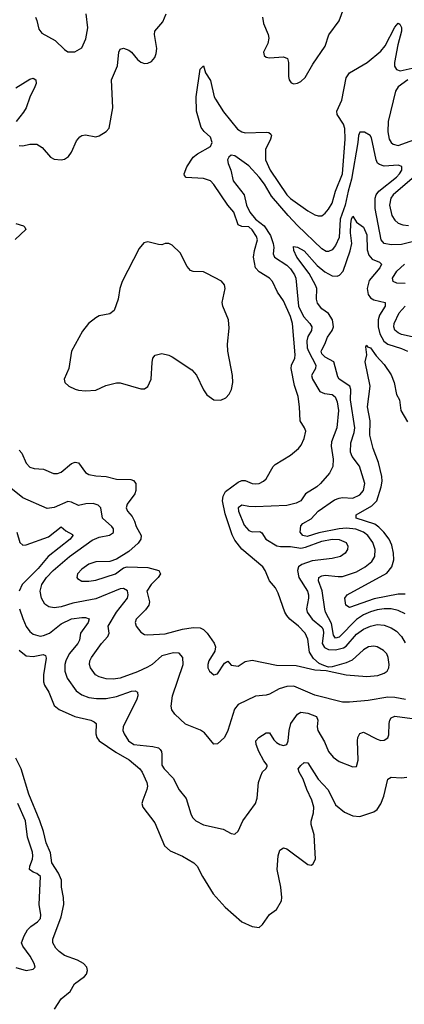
# Model space of a CAD drawing. Header units: inches. Extents: x 1694797 to 1849917, y 907313 to 1017959.
# Tile 254 of 256: x 1792132 to 1794345, y 952056 to 957716. Entities that reach past the tile are written whole.
import ezdxf

# ---------------------------------------------------------------- set-up
doc = ezdxf.new("R2010")
doc.units = ezdxf.units.IN
doc.header["$MEASUREMENT"] = 0
doc.layers.add('B7995', color=7, linetype='Continuous')

msp = doc.modelspace()

# ---------------------------------------------------------------- linework, layer by layer
at = {"layer": 'B7995', "color": 5}
for points, elevation in [([(1793530.2, 957729.8), (1793534.3, 957694.3), (1793562.6, 957630), (1793566, 957610), (1793560.3, 957579.8), (1793534.4, 957530), (1793538, 957510), (1793550, 957500.4), (1793570, 957497), (1793650, 957503), (1793672.4, 957492.4), (1793679.3, 957470), (1793678.9, 957390), (1793682.6, 957370), (1793693.4, 957353.4), (1793710, 957347.7), (1793730, 957351.5), (1793750, 957360.7), (1793775.8, 957384.2), (1793819.7, 957460.3), (1793890, 957563.7), (1793911.2, 957628.8), (1793969.8, 957710), (1793997.1, 957782.9)], 820), ([(1792130, 956993), (1792150, 956990.4), (1792190, 957000.8), (1792230, 957000.2), (1792261.5, 956981.5), (1792310, 956926.4), (1792330, 956914.4), (1792370, 956910.4), (1792390, 956914.4), (1792413.6, 956930), (1792430, 956953.4), (1792459.6, 957020.4), (1792477.6, 957042.4), (1792490, 957050.4), (1792510, 957054), (1792570, 957042), (1792590, 957047.3), (1792630, 957074), (1792647.7, 957092.3), (1792668.1, 957210), (1792660.7, 957370), (1792694.4, 957450), (1792703.1, 957530), (1792710, 957545.5), (1792730, 957551.3), (1792760.4, 957540.4), (1792774.9, 957530), (1792810, 957487.2), (1792830, 957472), (1792850, 957464.9), (1792870, 957466), (1792890, 957475.3), (1792910, 957498), (1792918.2, 957521.8), (1792920.7, 957550), (1792908.2, 957630), (1792910.7, 957649.3), (1792956.7, 957703.3), (1792975.4, 957750)], 820), ([(1792222.4, 957730), (1792230.3, 957710.3), (1792242, 957662), (1792259.3, 957639.3), (1792336.5, 957596.5), (1792390, 957544), (1792410, 957530.7), (1792450, 957530.7), (1792490, 957554), (1792513.3, 957606.7), (1792523.8, 957670), (1792514.3, 957750)], 840), ([(1792130, 955241.5), (1792144.2, 955224.2), (1792170, 955167), (1792190, 955144.4), (1792215, 955135), (1792270, 955131.3), (1792326.8, 955106.8), (1792350, 955106.5), (1792370, 955114.2), (1792430, 955165.4), (1792451.8, 955171.8), (1792470, 955167.7), (1792510, 955113.4), (1792530, 955102), (1792570, 955094.2), (1792630, 955090.2), (1792690, 955074.4), (1792771.8, 955071.8), (1792786.2, 955066.2), (1792799.7, 955050), (1792800.2, 955010), (1792794.3, 954990), (1792751.1, 954930), (1792745.4, 954910), (1792753, 954890), (1792779.2, 954859.2), (1792793.5, 954833.5), (1792802.8, 954802.8), (1792831.2, 954750), (1792829.3, 954730), (1792813.2, 954706.8), (1792760.8, 954659.2), (1792690, 954614.8), (1792650, 954602), (1792570, 954599.4), (1792530, 954585.7), (1792490, 954557.1), (1792465, 954530), (1792460.3, 954510), (1792464.1, 954504.1), (1792490, 954488.8), (1792530, 954487.7), (1792570, 954493.6), (1792684.2, 954530), (1792730, 954564), (1792750, 954570.2), (1792870, 954566.3), (1792932.2, 954550), (1792942.3, 954530), (1792928.4, 954510), (1792887.8, 954470), (1792863.9, 954430), (1792878.5, 954370), (1792875.2, 954350), (1792856.9, 954323.1), (1792802.8, 954270), (1792796.9, 954250), (1792803.1, 954230), (1792830, 954195.3), (1792850, 954182.6), (1792870, 954179.6), (1792970, 954185.1), (1793070, 954211.6), (1793130, 954221.9), (1793170, 954219.3), (1793190.1, 954210.1), (1793210.1, 954190.1), (1793251.7, 954131.7), (1793259.6, 954110), (1793254.5, 954085.5), (1793220.2, 954030), (1793214.9, 954010), (1793215.6, 953990), (1793224.6, 953970), (1793250, 953948.9), (1793270, 953954.9), (1793310, 954017.3), (1793330, 954028), (1793350, 954005.3), (1793390, 953999.5), (1793430, 954026.5), (1793470, 954034.9), (1793610, 954005.5), (1793722.9, 954002.9), (1793830, 953978), (1793895.3, 953975.3), (1794010.3, 953950.3), (1794130, 953941), (1794193.1, 953946.9), (1794230, 953959.1), (1794246.3, 953970), (1794255.8, 953990), (1794257.7, 954010), (1794251.7, 954050), (1794243.9, 954070), (1794226.3, 954090), (1794189.3, 954110), (1794170, 954114.6), (1794139.3, 954110), (1794110, 954092.7), (1794045.5, 954034.5), (1794010, 954018.2), (1793930, 953996.2), (1793910, 953994), (1793882.7, 954002.7), (1793855.9, 954015.9), (1793823.1, 954043.1), (1793800, 954080), (1793790, 954154.5), (1793774.5, 954190), (1793736.8, 954230), (1793686.4, 954270), (1793668.7, 954290), (1793657.8, 954310), (1793620.1, 954420.1), (1793603.7, 954450), (1793569.5, 954490), (1793545.1, 954550), (1793531.8, 954570), (1793410, 954672.8), (1793370, 954723), (1793355.2, 954755.2), (1793315.2, 954875.2), (1793299.2, 954950), (1793302.3, 954977.7), (1793315.8, 955004.2), (1793390, 955058.2), (1793410, 955067), (1793430, 955066.4), (1793470, 955048.8), (1793490, 955047), (1793510, 955050.4), (1793536, 955064), (1793550, 955077.3), (1793590, 955147.3), (1793601.4, 955158.5), (1793690, 955213.1), (1793735.8, 955250), (1793752.4, 955270), (1793770, 955307.7), (1793778.9, 955350), (1793771.6, 955370), (1793746.3, 955410), (1793743.2, 955490), (1793735.2, 955550), (1793712.7, 955612.7), (1793694.5, 955710), (1793697, 955730), (1793714.6, 955770), (1793717.5, 955790), (1793702.3, 955970), (1793690, 956009.7), (1793650, 956099.8), (1793615.4, 956150), (1793587.8, 956210), (1793569.8, 956230), (1793510, 956266.6), (1793489.9, 956290), (1793477.5, 956350), (1793482.6, 956390), (1793499.9, 956450), (1793495.4, 956470), (1793470, 956508.8), (1793450, 956525.8), (1793410, 956526.6), (1793390, 956536.5), (1793364.1, 956610), (1793330.5, 956650), (1793250, 956767.7), (1793230, 956789), (1793190, 956802.1), (1793090, 956807.8), (1793080, 956820.1), (1793077.7, 956830), (1793093.6, 956870), (1793130, 956924.7), (1793155.2, 956944.8), (1793230, 956986.2), (1793239.4, 957010), (1793230, 957040.4), (1793193.2, 957073.2), (1793175.7, 957095.7), (1793149.9, 957189.9), (1793147.3, 957272.7), (1793170, 957430.8), (1793190, 957450.7), (1793201.1, 957410), (1793230, 957366.7), (1793251.9, 957271.9), (1793258.6, 957258.6), (1793305.6, 957185.6), (1793386.1, 957086.1), (1793410, 957070.6), (1793430, 957065.5), (1793550.1, 957070.1), (1793566.5, 957066.5), (1793577.2, 957057.2), (1793580.8, 957050), (1793574.8, 957030), (1793546, 956970), (1793547.3, 956910), (1793574, 956850), (1793670, 956708.2), (1793690, 956687.1), (1793790, 956616.8), (1793830, 956594.2), (1793850, 956587.9), (1793870, 956588.9), (1793890, 956603.1), (1793910, 956626.3), (1793930, 956661.7), (1793949.9, 956730), (1793989.6, 956830.4), (1794004.3, 957030), (1794003, 957090), (1793995.1, 957115.1), (1793959.5, 957170), (1793957, 957190), (1793986.2, 957253.8), (1794010, 957381.7), (1794030, 957410.2), (1794130.9, 957469.1), (1794210, 957535.5), (1794234.5, 957565.5), (1794290, 957672.1), (1794310, 957695.6), (1794320.5, 957690), (1794330, 957671), (1794328.5, 957650), (1794307.9, 957572.1), (1794288, 957470), (1794288.8, 957448.8), (1794300.2, 957430), (1794321.5, 957421.5), (1794390, 957436.3)], 780), ([(1792110, 957324.2), (1792190, 957373.8), (1792210, 957378.9), (1792225.5, 957370), (1792226.5, 957350), (1792219.7, 957330), (1792190.9, 957270), (1792169.5, 957210), (1792155.1, 957184.9), (1792111.4, 957130)], 820), ([(1794365.4, 957370), (1794310.1, 957329.9), (1794294.5, 957305.5), (1794252.1, 957130), (1794250.5, 957070.5), (1794258.3, 957030), (1794269.2, 957009.2), (1794280.7, 957000.7), (1794310, 956993.3), (1794470, 957050.6)], 780), ([(1794390, 956439), (1794330, 956424), (1794270, 956421.5), (1794230, 956429.4), (1794213.1, 956450), (1794178.2, 956630), (1794176.9, 956690), (1794183.1, 956710), (1794198, 956730), (1794300.5, 956810), (1794318, 956830), (1794330.2, 956850), (1794331.2, 956871.2), (1794310, 956879.2), (1794230, 956873.9), (1794202.7, 956882.7), (1794192, 956892), (1794183.2, 956910), (1794157.2, 957037.2), (1794149, 957050), (1794116, 957070), (1794090, 957069), (1794081.1, 957050), (1794078.5, 957010), (1794041.7, 956798.3), (1794021.5, 956730), (1794005.2, 956650), (1793976.5, 956570), (1793970, 956463.7), (1793950, 956416.9), (1793930, 956393.7), (1793910, 956383.2), (1793896.1, 956383.9), (1793870, 956397.8), (1793730, 956533), (1793677.1, 956590), (1793581.3, 956701.3), (1793540.8, 956770), (1793510, 956811.4), (1793450, 956875.8), (1793370, 956933.4), (1793350, 956938), (1793334.9, 956925.1), (1793328.5, 956910), (1793331.6, 956890), (1793348.1, 956850), (1793361, 956790), (1793423.8, 956710), (1793437.7, 956650), (1793456.7, 956610), (1793488.3, 956570), (1793538, 956530), (1793574.8, 956474.8), (1793591.2, 956428.8), (1793594.5, 956405.5), (1793591.2, 956370), (1793598.9, 956350), (1793670, 956305), (1793690, 956284.5), (1793713.4, 956250), (1793720.7, 956230), (1793736.7, 956070), (1793765.8, 956010), (1793801.9, 955970), (1793813.9, 955950), (1793812.2, 955930), (1793790, 955895.2), (1793784.2, 955870), (1793787.2, 955830), (1793793.4, 955810), (1793835.6, 955730), (1793834.7, 955710), (1793811.9, 955670), (1793816.7, 955650), (1793859.3, 955579.3), (1793886.8, 955566.8), (1793930, 955560.5), (1793948.3, 955548.3), (1793958.4, 955518.4), (1793966.3, 955470), (1793957, 955370), (1793925.8, 955290), (1793924.9, 955264.9), (1793936.8, 955190), (1793933.1, 955146.9), (1793914, 955110), (1793863.9, 955050), (1793842.2, 955030), (1793777.2, 954990), (1793749.9, 954950.1), (1793723.9, 954936.1), (1793670, 954923), (1793490, 954915.6), (1793450, 954916.6), (1793410, 954925.4), (1793390, 954910.3), (1793391.3, 954890), (1793424.8, 954810), (1793450, 954779.2), (1793470, 954771.6), (1793514.5, 954774.5), (1793525.8, 954765.8), (1793548, 954730), (1793611.2, 954691.2), (1793633.3, 954686.7), (1793690, 954687.1), (1793750, 954678), (1793777.1, 954683), (1793870, 954718.7), (1793930, 954729), (1793970, 954726.9), (1794010.8, 954710), (1794020.3, 954690), (1794018.7, 954670), (1794005.7, 954650), (1793978, 954630), (1793930, 954617.9), (1793815, 954605), (1793755.1, 954584.9), (1793736.8, 954570), (1793731, 954550), (1793739.2, 954510), (1793788.4, 954430), (1793793.7, 954410), (1793794.3, 954390), (1793782.5, 954330), (1793785.7, 954310), (1793814.8, 954270), (1793870, 954224.7), (1793877.7, 954210), (1793879.5, 954190), (1793873, 954130), (1793886.2, 954106.2), (1793910, 954095.7), (1793950, 954094.1), (1793994.8, 954105.2), (1794010, 954114.9), (1794070, 954184.5), (1794110, 954211.7), (1794150.5, 954230.5), (1794190, 954238.6), (1794230, 954236), (1794270, 954220.6), (1794299.9, 954199.9), (1794329.9, 954169.9), (1794350, 954134)], 760), ([(1794404.6, 956815.4), (1794281.1, 956710), (1794268.3, 956690), (1794260.8, 956650), (1794273.1, 956590), (1794290, 956563.2), (1794310, 956545.8), (1794335.9, 956535.9), (1794370, 956533.4)], 780), ([(1792110, 956544.1), (1792154, 956530), (1792162.6, 956522.6), (1792167.4, 956510), (1792107, 956453)], 780), ([(1794350, 954300.8), (1794310, 954319.6), (1794270, 954329.5), (1794230, 954328.7), (1794190, 954323.3), (1794150, 954311.3), (1794110, 954294.1), (1794070, 954267.9), (1793970, 954165.6), (1793950, 954161.3), (1793937.2, 954177.2), (1793925.7, 954245.7), (1793892.8, 954310), (1793888.1, 954328.1), (1793872.3, 954432.3), (1793851.7, 954490), (1793854.4, 954510), (1793870, 954519.1), (1793890, 954522.7), (1793965.6, 954514.4), (1793990, 954515.7), (1794070, 954541.5), (1794119.3, 954570), (1794158.1, 954601.9), (1794175.2, 954630), (1794178.1, 954670), (1794164.1, 954710), (1794136.3, 954750), (1794110.5, 954770.5), (1794067.1, 954787.1), (1794012.5, 954792.5), (1793970, 954789.4), (1793854, 954766), (1793785.7, 954745.7), (1793760.6, 954750), (1793746.9, 954770), (1793750, 954807), (1793760.5, 954819.5), (1793810, 954847.2), (1793850, 954891), (1793944.2, 954955.8), (1793970, 954966.1), (1793990, 954968.4), (1794050, 954966.1), (1794090, 954984.4), (1794110.4, 955010), (1794117.4, 955050), (1794086.9, 955150), (1794044.9, 955204.9), (1794034.8, 955230), (1794037.2, 955282.8), (1794057, 955343), (1794060.6, 955370), (1794035.6, 955530), (1794037.6, 955590), (1794032.5, 955610), (1793971.4, 955650), (1793962.5, 955662.5), (1793940.7, 955750), (1793890, 955775.8), (1793870, 955794.5), (1793867, 955810), (1793870, 955818.9), (1793888, 955850), (1793903.4, 955890), (1793930.3, 955929.7), (1793938.4, 955950), (1793933, 955990), (1793910, 956026.4), (1793870, 956054.4), (1793846.1, 956086.1), (1793840.5, 956110), (1793841.2, 956170), (1793834.7, 956190), (1793797.8, 956257.8), (1793727.2, 956350), (1793709.1, 956390), (1793708, 956412), (1793730, 956408.9), (1793770, 956387.3), (1793843.1, 956303.1), (1793887.1, 956267.1), (1793930, 956243), (1793958.6, 956241.4), (1793972.8, 956247.2), (1793993.7, 956270), (1794033.2, 956386.8), (1794044.3, 956430), (1794036.4, 956490), (1794038, 956542), (1794042.2, 956570), (1794050, 956585.5), (1794070, 956552.7), (1794110, 956523.1), (1794130, 956479.3), (1794132, 956392), (1794141.5, 956361.5), (1794160.2, 956340.2), (1794202.2, 956322.2), (1794213.2, 956310), (1794205.4, 956290), (1794143.8, 956216.2), (1794131.6, 956170), (1794136.8, 956136.8), (1794150, 956117.4), (1794170, 956105.1), (1794234.6, 956090), (1794236.1, 956070), (1794203.3, 956016.7), (1794195, 955990), (1794194.2, 955950), (1794204, 955910), (1794228.1, 955868.1), (1794250, 955851), (1794330, 955824.9), (1794363.2, 955810)], 740), ([(1794350, 956199.4), (1794301.4, 956201.4), (1794280.3, 956210), (1794276.5, 956230), (1794302.6, 956270), (1794345.5, 956310)], 760), ([(1794390, 955893.2), (1794330, 955906.4), (1794310, 955915.1), (1794291.3, 955931.3), (1794285.9, 955950), (1794287.3, 955970), (1794316.1, 956030), (1794350.7, 956070)], 760), ([(1794350, 954412.6), (1794310, 954412.8), (1794172.6, 954387.4), (1794030, 954336.1), (1794009, 954350), (1794003.5, 954390), (1794016.9, 954410), (1794244.8, 954535.2), (1794274, 954570), (1794284.3, 954610), (1794283.1, 954650), (1794274.4, 954694.4), (1794257.6, 954730), (1794228.4, 954770), (1794199.1, 954799.1), (1794175, 954815), (1794068.2, 954850), (1794068.4, 954870), (1794158.1, 954921.9), (1794187.5, 954950), (1794212.1, 955030), (1794217, 955063), (1794215.9, 955090), (1794196.7, 955170), (1794166.5, 955250), (1794147.8, 955327.8), (1794149.1, 955410), (1794133.5, 955490), (1794147.9, 955610), (1794120.7, 955750), (1794129.6, 955790), (1794124.1, 955835.9), (1794130, 955844.7), (1794134.4, 955834.4), (1794150, 955830.3), (1794183.3, 955783.3), (1794230, 955734.7), (1794270, 955674.7), (1794287.2, 955630), (1794301, 955561), (1794317.1, 955530), (1794325.6, 955470), (1794363.8, 955403.8)], 720), ([(1794352.8, 953807.2), (1794290, 953820.1), (1794250, 953822.1), (1794137.7, 953802.3), (1794030, 953791.9), (1793990, 953792.7), (1793830, 953832.4), (1793710, 953884.6), (1793670, 953883.3), (1793626, 953870), (1793570, 953838.6), (1793550, 953832.2), (1793490, 953828.1), (1793390, 953779.1), (1793368.4, 953751.6), (1793330, 953630.5), (1793310, 953590.4), (1793270, 953553.4), (1793250, 953550.7), (1793196, 953616), (1793172.3, 953632.3), (1793086.1, 953666.1), (1793024, 953724), (1793008.2, 953748.2), (1793004.7, 953770), (1793012.4, 953830), (1793072.3, 954010), (1793070.1, 954050.1), (1793050, 954075.2), (1793017, 954077), (1792950, 954058.2), (1792894.2, 954010), (1792866.9, 953993.1), (1792810, 953967.2), (1792710, 953930.7), (1792670, 953924.1), (1792630, 953926.1), (1792590, 953937.5), (1792569.1, 953950), (1792540.2, 953990), (1792534, 954010), (1792535.6, 954030), (1792544.7, 954050), (1792603.2, 954130), (1792639.7, 954170), (1792646.8, 954190), (1792641.1, 954230), (1792689.3, 954310.7), (1792752.8, 954390), (1792756.1, 954410), (1792752.5, 954432.5), (1792730, 954445.8), (1792710, 954443.7), (1792570, 954386.3), (1792437.3, 954362.7), (1792370, 954340.7), (1792330, 954334.3), (1792300.4, 954340.4), (1792276.3, 954356.3), (1792257.1, 954390), (1792251, 954430), (1792260.4, 954470), (1792287.3, 954510), (1792324.1, 954550), (1792418.7, 954630), (1792550, 954723.1), (1792590, 954740.3), (1792648.2, 954751.8), (1792671.1, 954768.9), (1792672.3, 954790), (1792662.8, 954802.8), (1792608.4, 954850), (1792598.3, 954910), (1792584.5, 954924.5), (1792554.4, 954934.4), (1792512, 954932), (1792470, 954923.2), (1792430, 954942.4), (1792410, 954945.6), (1792330, 954912.4), (1792290, 954906.5), (1792150, 954966.5), (1792071.3, 955031.3)], 760), ([(1792115.8, 954770), (1792133.4, 954710), (1792150, 954695.6), (1792170, 954696.5), (1792297.1, 954742.9), (1792370, 954799.7), (1792397.8, 954777.8), (1792436.3, 954756.3), (1792437.2, 954750), (1792423, 954730), (1792296.4, 954630), (1792238.6, 954561.4), (1792145.7, 954470), (1792128.7, 954430)], 740), ([(1792130.7, 954330), (1792150, 954272.9), (1792170, 954227.9), (1792190, 954198.8), (1792210, 954183), (1792250, 954172.2), (1792270, 954175), (1792304.5, 954190), (1792370, 954243.3), (1792430, 954272.4), (1792490, 954280.1), (1792510, 954279.4), (1792531.5, 954271.5), (1792526.7, 954250), (1792481.9, 954190), (1792477.1, 954150), (1792466.8, 954130), (1792416.4, 954070), (1792397.3, 954030), (1792392.5, 954010), (1792392.2, 953970), (1792406.2, 953930), (1792457.8, 953857.8), (1792490, 953835.7), (1792530, 953818.9), (1792573.6, 953813.6), (1792630, 953814.7), (1792690, 953826.1), (1792776.2, 953856.2), (1792797.4, 953857.4), (1792810.2, 953850.2), (1792812.5, 953830), (1792807.2, 953810), (1792727.4, 953650), (1792726.4, 953630), (1792732.6, 953610), (1792758.8, 953570), (1792788.8, 953550), (1792898, 953538), (1792930, 953530.2), (1792940.4, 953520.4), (1792947.6, 953510), (1792950, 953492), (1792950.2, 953430), (1792962.6, 953410), (1793015.2, 953355.2), (1793049.2, 953289.2), (1793090, 953238), (1793116.9, 953150), (1793126.3, 953130), (1793145.3, 953110), (1793190, 953088.3), (1793303, 953063), (1793350, 953037.3), (1793370, 953034.8), (1793389.6, 953050.4), (1793416.9, 953110), (1793490, 953210.8), (1793499.2, 953240.8), (1793507.1, 953330), (1793518.9, 953370), (1793530, 953393), (1793549.4, 953410), (1793556.6, 953423.4), (1793557, 953430), (1793536.4, 953456.4), (1793508.9, 953508.9), (1793492.8, 953550), (1793491.7, 953570), (1793508.4, 953590), (1793550, 953617.2), (1793570, 953616.1), (1793595.3, 953575.3), (1793610, 953561.1), (1793630, 953548.6), (1793650, 953543.8), (1793670, 953549.1), (1793677, 953570), (1793682, 953630), (1793693.2, 953670), (1793730, 953724.2), (1793750, 953734.9), (1793789.8, 953730.2), (1793840.3, 953710), (1793847.5, 953690), (1793844, 953650), (1793847.7, 953630), (1793885.5, 953565.5), (1793909.5, 953509.5), (1793935.8, 953475.8), (1793970, 953452.2), (1794050, 953420.4), (1794070, 953422), (1794080.3, 953459.7), (1794075.4, 953570), (1794078.2, 953590), (1794090, 953613.1), (1794110, 953620.2), (1794190, 953579.1), (1794210, 953572.7), (1794230, 953573.4), (1794250, 953588.5), (1794255.5, 953604.4), (1794257.5, 953670), (1794261.6, 953690), (1794270, 953703.1), (1794290, 953712.9), (1794390, 953699.1)], 740), ([(1792130, 954091.5), (1792170, 954059.8), (1792210, 954055.5), (1792266.6, 954066.6), (1792280.3, 954060.3), (1792285.3, 954045.2), (1792268.5, 953950), (1792268.5, 953910), (1792275.1, 953890), (1792300.1, 953850), (1792330, 953773.6), (1792359, 953750), (1792450, 953710.1), (1792540.7, 953690), (1792560.5, 953680.5), (1792572.2, 953670), (1792570.2, 953610), (1792575.5, 953590), (1792589.4, 953570), (1792685.5, 953505.5), (1792761.9, 953461.9), (1792823.2, 953410), (1792837.1, 953390), (1792863.2, 953330), (1792867.1, 953310), (1792863.9, 953290), (1792840.3, 953230), (1792836, 953210), (1792840.3, 953190), (1792910, 953099.5), (1792966.2, 952966.2), (1792998.2, 952938.2), (1793068.3, 952908.3), (1793134.4, 952870), (1793153.4, 952850), (1793183.6, 952790), (1793246, 952690), (1793315, 952615), (1793410.2, 952530.2), (1793470, 952502.3), (1793510, 952498.3), (1793530, 952513.7), (1793568.7, 952571.3), (1793610, 952601.6), (1793638, 952650), (1793640.3, 952670), (1793635, 952730), (1793613.8, 952830), (1793619.3, 952910), (1793630, 952942.4), (1793650, 952956), (1793670, 952950.3), (1793790, 952859.5), (1793810, 952856.3), (1793818.3, 952861.7), (1793834.5, 952890), (1793827.2, 953030), (1793809.8, 953089.8), (1793808.7, 953108.7), (1793822.5, 953157.4), (1793824, 953190), (1793813.3, 953230), (1793783.7, 953290), (1793763.7, 953350), (1793740.6, 953390), (1793735, 953410), (1793750, 953428.9), (1793770, 953445.8), (1793790, 953444.4), (1793850, 953350.2), (1793908.1, 953288.1), (1793950, 953202), (1794000.9, 953160.9), (1794050, 953139.7), (1794090, 953135), (1794170, 953162.9), (1794190, 953175.6), (1794211.1, 953208.9), (1794227.2, 953252.8), (1794250.7, 953349.3), (1794270, 953361.5), (1794330, 953357.5), (1794359.3, 953360.7)], 720), ([(1792332.1, 952027.9), (1792370, 952086.5), (1792423.5, 952130), (1792446.8, 952173.2), (1792504.8, 952215.2), (1792515.8, 952230), (1792522.7, 952250), (1792517.8, 952270), (1792499.9, 952290), (1792465, 952310), (1792390, 952336.8), (1792358.8, 952358.8), (1792339.5, 952379.5), (1792322.9, 952410), (1792323.2, 952430), (1792370, 952558.1), (1792386.2, 952630), (1792384.2, 952670), (1792372.3, 952730), (1792373.2, 952770), (1792355.7, 952810), (1792316.3, 952870), (1792310, 952927), (1792284, 952984), (1792270, 953049.7), (1792248.8, 953110), (1792184.4, 953264.4), (1792140.3, 953410), (1792109.5, 953470)], 720), ([(1792110, 952267.4), (1792170, 952250.3), (1792210, 952258.4), (1792220.5, 952270), (1792216.4, 952290), (1792192.2, 952332.2), (1792149.7, 952390), (1792143.5, 952410), (1792157.4, 952450), (1792176.5, 952483.5), (1792196.5, 952503.5), (1792235.6, 952530), (1792251.2, 952550), (1792253.5, 952570), (1792244.8, 952630), (1792252.2, 952790), (1792230, 952808.1), (1792210, 952814.8), (1792188.9, 952830), (1792189.9, 952850), (1792205.9, 952890), (1792208.5, 952910), (1792205.9, 952930), (1792177, 953017), (1792166.4, 953110), (1792121.1, 953210)], 740)]:
    msp.add_lwpolyline(points, dxfattribs=dict(at, elevation=elevation))
at = {"layer": 'B7995', "color": 5, "elevation": 820}
msp.add_lwpolyline([(1792870, 956439.7), (1792846.8, 956433.2), (1792819, 956401), (1792721.6, 956210), (1792708.5, 956171.5), (1792699.3, 956110), (1792675.6, 956044.4), (1792650, 956025.6), (1792590, 956012.8), (1792570, 956002.9), (1792528, 955970), (1792493.8, 955926.2), (1792430.3, 955810), (1792415.6, 955710), (1792389, 955650), (1792392.4, 955630), (1792415.5, 955610), (1792452.1, 955592), (1792470, 955585.5), (1792510, 955581.5), (1792570, 955586.3), (1792627.5, 955612.5), (1792690, 955629.1), (1792710, 955629.1), (1792830, 955594.4), (1792850, 955593), (1792870, 955607.3), (1792888.2, 955650), (1792894, 955746), (1792899.3, 955770), (1792912.5, 955787.5), (1792950, 955796.3), (1792990, 955788), (1793010, 955778), (1793123, 955703), (1793150, 955672.7), (1793190, 955588.2), (1793210, 955559.5), (1793250, 955530.3), (1793290, 955529.3), (1793317.5, 955542.6), (1793337.7, 955562.3), (1793351.7, 955590), (1793358.2, 955630), (1793356.8, 955670), (1793329.8, 955809.8), (1793328.9, 955850), (1793337.1, 955942.9), (1793334.1, 955990), (1793301.1, 956070), (1793298.2, 956090), (1793313.9, 956170), (1793311.3, 956191.3), (1793293.5, 956213.5), (1793210, 956257.2), (1793190, 956265.6), (1793130, 956267.8), (1793115, 956275), (1793096.4, 956296.4), (1793055.3, 956375.3), (1793010, 956419.7), (1792990, 956429.6), (1792970, 956429.4), (1792950, 956420.7), (1792930, 956423)], close=True, dxfattribs=at)

doc.saveas('drawing.dxf')
